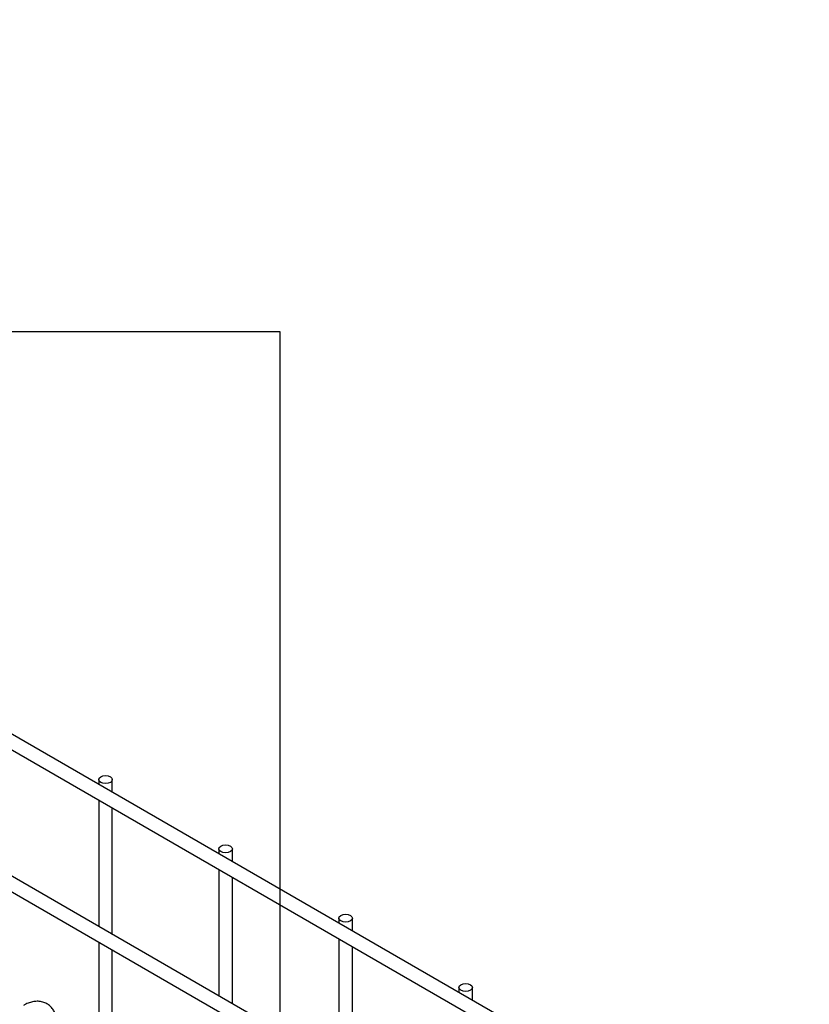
# Model space of a CAD drawing. Header units: inches. Extents: x 0.2 to 10.7, y 0.2 to 7.9.
# Tile 14 of 14: x 9.6 to 10.4, y 6.9 to 7.9. Entities that reach past the tile are written whole.
import ezdxf

# ---------------------------------------------------------------- set-up
doc = ezdxf.new("R2010")
doc.units = ezdxf.units.IN
doc.header["$MEASUREMENT"] = 0
doc.layers.add('TEXT', color=140, linetype='Continuous', lineweight=25)

msp = doc.modelspace()

# ---------------------------------------------------------------- linework, layer by layer
for p, q in [((10.37395, 6.71503), (8.37579, 7.86854)), ((8.36912, 7.85699), (10.36729, 6.70348)), ((10.37395, 6.57553), (8.37579, 7.72905)), ((8.36912, 7.7175), (10.36729, 6.56399)), ((9.67629, 7.12256), (9.67629, 7.11778)), ((9.68962, 7.11008), (9.68962, 7.12256)), ((9.67629, 7.10238), (9.67629, 6.97828)), ((9.68962, 6.97059), (9.68962, 7.09468)), ((9.79414, 7.05453), (9.79414, 7.04974)), ((9.80747, 7.04205), (9.80747, 7.05453)), ((9.79414, 7.03435), (9.79414, 6.91025)), ((9.80747, 6.90255), (9.80747, 7.02665)), ((9.91199, 6.98649), (9.91199, 6.98171)), ((9.92533, 6.97401), (9.92533, 6.98649)), ((9.67629, 6.96289), (9.67629, 6.8456)), ((9.91199, 6.96631), (9.91199, 6.84222)), ((9.68962, 6.8379), (9.68962, 6.95519)), ((9.92533, 6.83452), (9.92533, 6.95862)), ((10.02984, 6.91846), (10.02984, 6.91367)), ((10.04318, 6.90598), (10.04318, 6.91846))]:
    msp.add_line(p, q)
at = {"flags": 128}
for points in [[(9.68767, 7.12528), (9.68912, 7.12403), (9.68962, 7.12256), (9.68912, 7.12109), (9.68767, 7.11984), (9.68551, 7.119), (9.68296, 7.11871), (9.68041, 7.119), (9.67824, 7.11984), (9.6768, 7.12109), (9.67629, 7.12256), (9.6768, 7.12403), (9.67824, 7.12528), (9.68041, 7.12611), (9.68296, 7.12641), (9.68551, 7.12611), (9.68767, 7.12528)], [(9.80552, 7.05725), (9.80697, 7.056), (9.80747, 7.05453), (9.80697, 7.05305), (9.80552, 7.0518), (9.80336, 7.05097), (9.80081, 7.05068), (9.79826, 7.05097), (9.79609, 7.0518), (9.79465, 7.05305), (9.79414, 7.05453), (9.79465, 7.056), (9.79609, 7.05725), (9.79826, 7.05808), (9.80081, 7.05837), (9.80336, 7.05808), (9.80552, 7.05725)], [(9.92337, 6.98921), (9.92482, 6.98796), (9.92533, 6.98649), (9.92482, 6.98502), (9.92337, 6.98377), (9.92121, 6.98294), (9.91866, 6.98264), (9.91611, 6.98294), (9.91395, 6.98377), (9.9125, 6.98502), (9.91199, 6.98649), (9.9125, 6.98796), (9.91395, 6.98921), (9.91611, 6.99005), (9.91866, 6.99034), (9.92121, 6.99005), (9.92337, 6.98921)], [(10.04122, 6.92118), (10.04267, 6.91993), (10.04318, 6.91846), (10.04267, 6.91698), (10.04122, 6.91574), (10.03906, 6.9149), (10.03651, 6.91461), (10.03396, 6.9149), (10.0318, 6.91574), (10.03035, 6.91698), (10.02984, 6.91846), (10.03035, 6.91993), (10.0318, 6.92118), (10.03396, 6.92201), (10.03651, 6.92231), (10.03906, 6.92201), (10.04122, 6.92118)]]:
    msp.add_lwpolyline(points, dxfattribs=at)
msp.add_open_spline([(9.63542, 6.88167), (9.63542, 6.88266), (9.63541, 6.88512), (9.63481, 6.88883), (9.63363, 6.89276), (9.63181, 6.89635), (9.62935, 6.89952), (9.6262, 6.90213), (9.62233, 6.90403), (9.61803, 6.90494), (9.61355, 6.90488), (9.60913, 6.90392), (9.60537, 6.90253), (9.60314, 6.90121), (9.60235, 6.90074)], degree=3, knots=[0, 0, 0, 0, 0.055891, 0.138867, 0.222826, 0.307399, 0.392678, 0.479776, 0.571102, 0.670205, 0.761479, 0.854858, 0.948417, 1, 1, 1, 1])
at = {"layer": 'TEXT'}
for p, q in [((0.22917, 7.5625), (9.85417, 7.5625)), ((9.85417, 7.5625), (9.85417, 0.22917))]:
    msp.add_line(p, q, dxfattribs=at)

doc.saveas('drawing.dxf')
